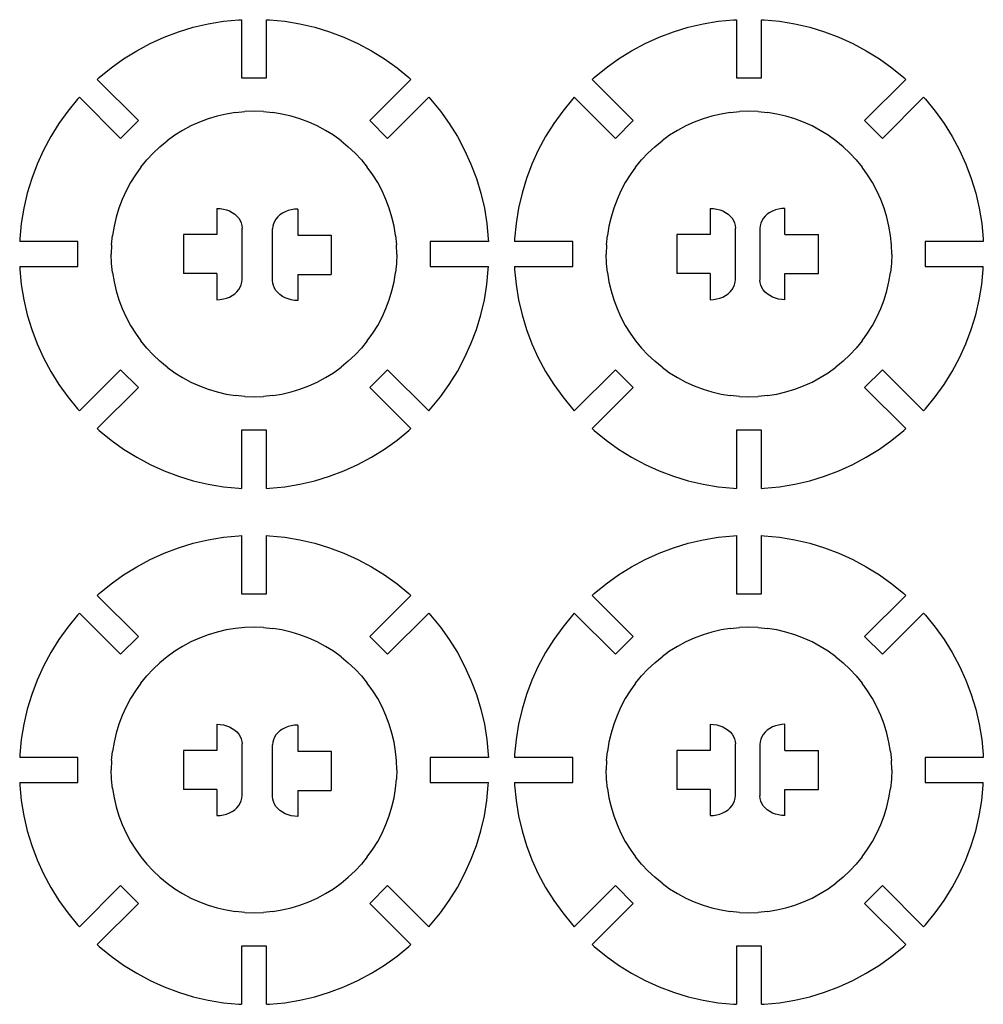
# Model space of a CAD drawing. Extents: x -264 to 264, y -276 to 276.
# Tile 13 of 19: x -119 to 29, y 126 to 276. Entities that reach past the tile are written whole.
import ezdxf

# ---------------------------------------------------------------- set-up
doc = ezdxf.new("R2010")
doc.units = 0
doc.header["$MEASUREMENT"] = 0
doc.layers.get('0').update_dxf_attribs({"linetype": 'CONTINUOUS'})

msp = doc.modelspace()

# ---------------------------------------------------------------- linework, layer by layer
for p, q in [((-90.22, 275.83), (-87.89, 276.21)), ((-87.89, 276.21), (-85.55, 276.44)), ((-85.55, 276.44), (-85.12, 276.46)), ((-85.12, 276.46), (-85.12, 267.54)), ((-81.28, 276.46), (-80.85, 276.44)), ((-81.28, 267.54), (-81.28, 276.46)), ((-80.85, 276.44), (-78.5, 276.21)), ((-78.5, 276.21), (-76.18, 275.83)), ((-14.4, 275.83), (-12.08, 276.21)), ((-12.08, 276.21), (-9.74, 276.44)), ((-9.74, 276.44), (-9.31, 276.46)), ((-9.31, 276.46), (-9.31, 267.54)), ((-5.46, 276.46), (-5.03, 276.44)), ((-5.46, 267.54), (-5.46, 276.46)), ((-5.03, 276.44), (-2.69, 276.21)), ((-2.69, 276.21), (-0.37, 275.83)), ((-96.96, 273.78), (-94.76, 274.61)), ((-94.76, 274.61), (-92.51, 275.3)), ((-92.51, 275.3), (-90.22, 275.83)), ((-76.18, 275.83), (-73.89, 275.3)), ((-73.89, 275.3), (-71.64, 274.61)), ((-71.64, 274.61), (-69.43, 273.78)), ((-21.15, 273.78), (-18.95, 274.61)), ((-18.95, 274.61), (-16.7, 275.3)), ((-16.7, 275.3), (-14.4, 275.83)), ((-0.37, 275.83), (1.92, 275.3)), ((1.92, 275.3), (4.18, 274.61)), ((4.18, 274.61), (6.38, 273.78)), ((-99.11, 272.81), (-96.96, 273.78)), ((-69.43, 273.78), (-67.29, 272.81)), ((-23.3, 272.81), (-21.15, 273.78)), ((6.38, 273.78), (8.52, 272.81)), ((-103.18, 270.46), (-101.18, 271.7)), ((-101.18, 271.7), (-99.11, 272.81)), ((-67.29, 272.81), (-65.21, 271.7)), ((-65.21, 271.7), (-63.21, 270.46)), ((-27.37, 270.46), (-25.37, 271.7)), ((-25.37, 271.7), (-23.3, 272.81)), ((8.52, 272.81), (10.6, 271.7)), ((10.6, 271.7), (12.6, 270.46)), ((-105.1, 269.09), (-103.18, 270.46)), ((-63.21, 270.46), (-61.3, 269.09)), ((-29.28, 269.09), (-27.37, 270.46)), ((12.6, 270.46), (14.51, 269.09)), ((-106.92, 267.6), (-105.1, 269.09)), ((-61.3, 269.09), (-59.48, 267.6)), ((-31.1, 267.6), (-29.28, 269.09)), ((14.51, 269.09), (16.33, 267.6)), ((-107.23, 267.3), (-106.92, 267.6)), ((-100.92, 260.99), (-107.23, 267.3)), ((-85.12, 267.54), (-81.28, 267.54)), ((-59.17, 267.3), (-65.48, 260.99)), ((-59.48, 267.6), (-59.17, 267.3)), ((-31.42, 267.3), (-31.1, 267.6)), ((-25.11, 260.99), (-31.42, 267.3)), ((-9.31, 267.54), (-5.46, 267.54)), ((16.64, 267.3), (10.34, 260.99)), ((16.33, 267.6), (16.64, 267.3)), ((-110.24, 264.27), (-111.74, 262.45)), ((-109.95, 264.58), (-110.24, 264.27)), ((-109.95, 264.58), (-103.64, 258.27)), ((-62.76, 258.27), (-56.45, 264.58)), ((-56.45, 264.58), (-56.15, 264.27)), ((-56.15, 264.27), (-54.66, 262.45)), ((-34.43, 264.27), (-35.92, 262.45)), ((-34.14, 264.58), (-34.43, 264.27)), ((-34.14, 264.58), (-27.83, 258.27)), ((13.06, 258.27), (19.36, 264.58)), ((19.36, 264.58), (19.66, 264.27)), ((19.66, 264.27), (21.15, 262.45)), ((-111.74, 262.45), (-113.11, 260.54)), ((-90.23, 261.26), (-91.57, 260.76)), ((-88.86, 261.68), (-90.23, 261.26)), ((-87.47, 262), (-88.86, 261.68)), ((-86.05, 262.24), (-87.47, 262)), ((-86.05, 262.24), (-84.63, 262.38)), ((-83.2, 262.42), (-84.63, 262.38)), ((-81.77, 262.38), (-83.2, 262.42)), ((-81.77, 262.38), (-80.34, 262.24)), ((-78.93, 262), (-80.34, 262.24)), ((-77.54, 261.68), (-78.93, 262)), ((-76.17, 261.26), (-77.54, 261.68)), ((-74.83, 260.76), (-76.17, 261.26)), ((-54.66, 262.45), (-53.29, 260.54)), ((-35.92, 262.45), (-37.29, 260.54)), ((-14.42, 261.26), (-15.76, 260.76)), ((-13.05, 261.68), (-14.42, 261.26)), ((-11.65, 262), (-13.05, 261.68)), ((-10.24, 262.24), (-11.65, 262)), ((-10.24, 262.24), (-8.82, 262.38)), ((-7.39, 262.42), (-8.82, 262.38)), ((-5.96, 262.38), (-7.39, 262.42)), ((-5.96, 262.38), (-4.53, 262.24)), ((-3.12, 262), (-4.53, 262.24)), ((-1.73, 261.68), (-3.12, 262)), ((-0.36, 261.26), (-1.73, 261.68)), ((0.98, 260.76), (-0.36, 261.26)), ((21.15, 262.45), (22.52, 260.54)), ((-113.11, 260.54), (-114.35, 258.54)), ((-103.64, 258.27), (-100.92, 260.99)), ((-92.87, 260.17), (-94.14, 259.49)), ((-91.57, 260.76), (-92.87, 260.17)), ((-73.52, 260.17), (-74.83, 260.76)), ((-72.26, 259.49), (-73.52, 260.17)), ((-65.48, 260.99), (-62.76, 258.27)), ((-53.29, 260.54), (-52.05, 258.54)), ((-37.29, 260.54), (-38.54, 258.54)), ((-27.83, 258.27), (-25.11, 260.99)), ((-17.06, 260.17), (-18.32, 259.49)), ((-15.76, 260.76), (-17.06, 260.17)), ((2.29, 260.17), (0.98, 260.76)), ((3.55, 259.49), (2.29, 260.17)), ((10.34, 260.99), (13.06, 258.27)), ((22.52, 260.54), (23.77, 258.54)), ((-114.35, 258.54), (-115.46, 256.46)), ((-95.35, 258.74), (-96.51, 257.9)), ((-94.14, 259.49), (-95.35, 258.74)), ((-71.05, 258.74), (-72.26, 259.49)), ((-69.88, 257.9), (-71.05, 258.74)), ((-52.05, 258.54), (-50.94, 256.46)), ((-38.54, 258.54), (-39.65, 256.46)), ((-19.54, 258.74), (-20.7, 257.9)), ((-18.32, 259.49), (-19.54, 258.74)), ((4.77, 258.74), (3.55, 259.49)), ((5.93, 257.9), (4.77, 258.74)), ((23.77, 258.54), (24.87, 256.46)), ((-97.62, 257), (-98.67, 256.02)), ((-97.62, 257), (-96.51, 257.9)), ((-69.88, 257.9), (-68.78, 257)), ((-67.73, 256.02), (-68.78, 257)), ((-21.81, 257), (-22.85, 256.02)), ((-21.81, 257), (-20.7, 257.9)), ((7.04, 257), (5.93, 257.9)), ((8.08, 256.02), (7.04, 257)), ((-115.46, 256.46), (-116.43, 254.32)), ((-99.64, 254.97), (-98.67, 256.02)), ((-66.75, 254.97), (-67.73, 256.02)), ((-50.94, 256.46), (-49.97, 254.32)), ((-39.65, 256.46), (-40.62, 254.32)), ((-23.83, 254.97), (-22.85, 256.02)), ((9.06, 254.97), (8.08, 256.02)), ((24.87, 256.46), (25.85, 254.32)), ((-116.43, 254.32), (-117.26, 252.11)), ((-100.55, 253.87), (-101.39, 252.7)), ((-100.55, 253.87), (-99.64, 254.97)), ((-66.75, 254.97), (-65.85, 253.87)), ((-65.01, 252.7), (-65.85, 253.87)), ((-49.97, 254.32), (-49.14, 252.11)), ((-40.62, 254.32), (-41.45, 252.11)), ((-24.74, 253.87), (-25.57, 252.7)), ((-24.74, 253.87), (-23.83, 254.97)), ((9.06, 254.97), (9.97, 253.87)), ((10.8, 252.7), (9.97, 253.87)), ((25.85, 254.32), (26.68, 252.11)), ((-117.26, 252.11), (-117.94, 249.86)), ((-101.39, 252.7), (-102.14, 251.49)), ((-64.26, 251.49), (-65.01, 252.7)), ((-49.14, 252.11), (-48.45, 249.86)), ((-41.45, 252.11), (-42.13, 249.86)), ((-25.57, 252.7), (-26.33, 251.49)), ((11.56, 251.49), (10.8, 252.7)), ((26.68, 252.11), (27.36, 249.86)), ((-102.14, 251.49), (-102.82, 250.23)), ((-63.58, 250.23), (-64.26, 251.49)), ((-26.33, 251.49), (-27, 250.23)), ((12.23, 250.23), (11.56, 251.49)), ((-117.94, 249.86), (-118.48, 247.57)), ((-102.82, 250.23), (-103.41, 248.92)), ((-62.99, 248.92), (-63.58, 250.23)), ((-48.45, 249.86), (-47.92, 247.57)), ((-42.13, 249.86), (-42.67, 247.57)), ((-27, 250.23), (-27.59, 248.92)), ((12.82, 248.92), (12.23, 250.23)), ((27.36, 249.86), (27.89, 247.57)), ((-118.48, 247.57), (-118.86, 245.25)), ((-103.91, 247.58), (-104.33, 246.21)), ((-103.41, 248.92), (-103.91, 247.58)), ((-88.88, 247.55), (-88.38, 247.53)), ((-88.88, 247.55), (-88.88, 243.55)), ((-88.38, 247.53), (-87.89, 247.45)), ((-87.89, 247.45), (-87.41, 247.32)), ((-62.49, 247.58), (-62.99, 248.92)), ((-62.07, 246.21), (-62.49, 247.58)), ((-47.92, 247.57), (-47.54, 245.25)), ((-42.67, 247.57), (-43.05, 245.25)), ((-28.1, 247.58), (-28.51, 246.21)), ((-27.59, 248.92), (-28.1, 247.58)), ((-13.3, 247.55), (-12.8, 247.53)), ((-13.3, 247.55), (-13.3, 243.55)), ((-12.8, 247.53), (-12.3, 247.45)), ((-12.3, 247.45), (-11.83, 247.32)), ((-2.86, 247.45), (-3.33, 247.32)), ((-2.36, 247.52), (-2.86, 247.45)), ((-1.86, 247.55), (-2.36, 247.52)), ((-1.86, 243.55), (-1.86, 247.55)), ((13.33, 247.58), (12.82, 248.92)), ((13.74, 246.21), (13.33, 247.58)), ((27.89, 247.57), (28.28, 245.25)), ((-104.33, 246.21), (-104.65, 244.82)), ((-87.41, 247.32), (-86.96, 247.15)), ((-86.96, 247.15), (-86.54, 246.93)), ((-86.54, 246.93), (-86.16, 246.67)), ((-86.16, 246.67), (-85.83, 246.37)), ((-85.83, 246.37), (-85.55, 246.04)), ((-85.55, 246.04), (-85.33, 245.69)), ((-79.57, 246.24), (-79.85, 245.91)), ((-79.23, 246.54), (-79.57, 246.24)), ((-78.86, 246.8), (-79.23, 246.54)), ((-78.44, 247.02), (-78.86, 246.8)), ((-77.99, 247.2), (-78.44, 247.02)), ((-77.51, 247.32), (-77.99, 247.2)), ((-77.02, 247.4), (-77.51, 247.32)), ((-76.51, 247.43), (-77.02, 247.4)), ((-76.51, 247.43), (-76.51, 243.43)), ((-61.75, 244.82), (-62.07, 246.21)), ((-28.51, 246.21), (-28.84, 244.82)), ((-11.83, 247.32), (-11.38, 247.15)), ((-11.38, 247.15), (-10.96, 246.93)), ((-10.96, 246.93), (-10.58, 246.67)), ((-10.58, 246.67), (-10.25, 246.37)), ((-10.25, 246.37), (-9.97, 246.04)), ((-9.97, 246.04), (-9.74, 245.69)), ((-5.19, 246.01), (-5.42, 245.65)), ((-4.91, 246.35), (-5.19, 246.01)), ((-4.58, 246.65), (-4.91, 246.35)), ((-4.2, 246.91), (-4.58, 246.65)), ((-3.79, 247.14), (-4.2, 246.91)), ((-3.33, 247.32), (-3.79, 247.14)), ((14.07, 244.82), (13.74, 246.21)), ((-118.86, 245.25), (-119.09, 242.9)), ((-104.65, 244.82), (-104.88, 243.41)), ((-85.33, 245.69), (-85.17, 245.31)), ((-85.17, 245.31), (-85.07, 244.92)), ((-85.07, 244.92), (-85.04, 244.53)), ((-85.04, 236.63), (-85.04, 244.53)), ((-80.33, 244.8), (-80.36, 244.4)), ((-80.23, 245.19), (-80.33, 244.8)), ((-80.07, 245.56), (-80.23, 245.19)), ((-79.85, 245.91), (-80.07, 245.56)), ((-61.51, 243.41), (-61.75, 244.82)), ((-47.54, 245.25), (-47.31, 242.9)), ((-43.05, 245.25), (-43.28, 242.9)), ((-28.84, 244.82), (-29.07, 243.41)), ((-9.74, 245.69), (-9.58, 245.31)), ((-9.58, 245.31), (-9.48, 244.92)), ((-9.48, 244.92), (-9.45, 244.53)), ((-9.45, 236.63), (-9.45, 244.53)), ((-5.68, 244.87), (-5.71, 244.47)), ((-5.71, 244.47), (-5.71, 236.57)), ((-5.58, 245.27), (-5.68, 244.87)), ((-5.42, 245.65), (-5.58, 245.27)), ((14.3, 243.41), (14.07, 244.82)), ((28.28, 245.25), (28.51, 242.9)), ((-105.03, 241.98), (-104.88, 243.41)), ((-94.01, 243.55), (-94.01, 237.55)), ((-88.88, 243.55), (-94.01, 243.55)), ((-80.36, 236.5), (-80.36, 244.4)), ((-76.51, 243.43), (-71.38, 243.43)), ((-71.38, 243.43), (-71.38, 237.43)), ((-61.51, 243.41), (-61.37, 241.98)), ((-29.21, 241.98), (-29.07, 243.41)), ((-13.3, 243.55), (-18.43, 243.55)), ((-18.43, 243.55), (-18.43, 237.55)), ((-1.86, 243.55), (3.27, 243.55)), ((3.27, 237.55), (3.27, 243.55)), ((14.44, 241.98), (14.3, 243.41)), ((-119.09, 242.9), (-119.11, 242.47)), ((-110.19, 242.47), (-119.11, 242.47)), ((-110.19, 238.63), (-110.19, 242.47)), ((-105.03, 241.98), (-105.07, 240.55)), ((-61.33, 240.55), (-61.37, 241.98)), ((-56.21, 242.47), (-56.21, 238.63)), ((-47.29, 242.47), (-56.21, 242.47)), ((-47.31, 242.9), (-47.29, 242.47)), ((-43.28, 242.9), (-43.29, 242.47)), ((-34.37, 242.47), (-43.29, 242.47)), ((-34.37, 238.63), (-34.37, 242.47)), ((-29.21, 241.98), (-29.26, 240.55)), ((14.49, 240.55), (14.44, 241.98)), ((28.52, 242.47), (19.6, 242.47)), ((19.6, 242.47), (19.6, 238.63)), ((28.51, 242.9), (28.52, 242.47)), ((-105.03, 239.12), (-105.07, 240.55)), ((-61.33, 240.55), (-61.37, 239.12)), ((-29.21, 239.12), (-29.26, 240.55)), ((14.49, 240.55), (14.44, 239.12)), ((-119.11, 238.63), (-110.19, 238.63)), ((-119.11, 238.63), (-119.09, 238.2)), ((-104.88, 237.7), (-105.03, 239.12)), ((-61.37, 239.12), (-61.51, 237.7)), ((-56.21, 238.63), (-47.29, 238.63)), ((-47.31, 238.2), (-47.29, 238.63)), ((-43.29, 238.63), (-34.37, 238.63)), ((-43.29, 238.63), (-43.28, 238.2)), ((-29.07, 237.7), (-29.21, 239.12)), ((14.44, 239.12), (14.3, 237.7)), ((19.6, 238.63), (28.52, 238.63)), ((28.51, 238.2), (28.52, 238.63)), ((-119.09, 238.2), (-118.86, 235.86)), ((-104.88, 237.7), (-104.65, 236.28)), ((-88.88, 237.55), (-94.01, 237.55)), ((-88.88, 237.55), (-88.88, 233.55)), ((-76.51, 237.43), (-76.51, 233.43)), ((-76.51, 237.43), (-71.38, 237.43)), ((-61.75, 236.28), (-61.51, 237.7)), ((-47.54, 235.86), (-47.31, 238.2)), ((-43.28, 238.2), (-43.05, 235.86)), ((-29.07, 237.7), (-28.84, 236.28)), ((-13.3, 237.55), (-18.43, 237.55)), ((-13.3, 237.55), (-13.3, 233.55)), ((-1.86, 237.55), (3.27, 237.55)), ((-1.86, 233.55), (-1.86, 237.55)), ((14.07, 236.28), (14.3, 237.7)), ((28.28, 235.86), (28.51, 238.2)), ((-118.86, 235.86), (-118.48, 233.53)), ((-104.65, 236.28), (-104.33, 234.89)), ((-85.55, 235.09), (-85.33, 235.45)), ((-85.33, 235.45), (-85.17, 235.83)), ((-85.17, 235.83), (-85.07, 236.23)), ((-85.07, 236.23), (-85.04, 236.63)), ((-80.33, 236.1), (-80.36, 236.5)), ((-80.23, 235.71), (-80.33, 236.1)), ((-80.07, 235.33), (-80.23, 235.71)), ((-62.07, 234.89), (-61.75, 236.28)), ((-47.92, 233.53), (-47.54, 235.86)), ((-43.05, 235.86), (-42.67, 233.53)), ((-28.84, 236.28), (-28.51, 234.89)), ((-9.97, 235.09), (-9.74, 235.45)), ((-9.74, 235.45), (-9.58, 235.83)), ((-9.58, 235.83), (-9.48, 236.23)), ((-9.48, 236.23), (-9.45, 236.63)), ((-5.68, 236.18), (-5.71, 236.57)), ((-5.58, 235.79), (-5.68, 236.18)), ((-5.42, 235.42), (-5.58, 235.79)), ((-5.19, 235.06), (-5.42, 235.42)), ((13.74, 234.89), (14.07, 236.28)), ((27.89, 233.53), (28.28, 235.86)), ((-104.33, 234.89), (-103.91, 233.52)), ((-87.41, 233.79), (-86.96, 233.96)), ((-86.96, 233.96), (-86.54, 234.19)), ((-86.54, 234.19), (-86.16, 234.45)), ((-86.16, 234.45), (-85.83, 234.76)), ((-85.83, 234.76), (-85.55, 235.09)), ((-79.85, 234.96), (-80.07, 235.33)), ((-79.57, 234.63), (-79.85, 234.96)), ((-79.23, 234.33), (-79.57, 234.63)), ((-78.86, 234.06), (-79.23, 234.33)), ((-78.44, 233.84), (-78.86, 234.06)), ((-62.49, 233.52), (-62.07, 234.89)), ((-28.51, 234.89), (-28.1, 233.52)), ((-11.83, 233.79), (-11.38, 233.96)), ((-11.38, 233.96), (-10.96, 234.19)), ((-10.96, 234.19), (-10.58, 234.45)), ((-10.58, 234.45), (-10.25, 234.76)), ((-10.25, 234.76), (-9.97, 235.09)), ((-4.91, 234.73), (-5.19, 235.06)), ((-4.58, 234.44), (-4.91, 234.73)), ((-4.2, 234.18), (-4.58, 234.44)), ((-3.79, 233.96), (-4.2, 234.18)), ((-3.33, 233.78), (-3.79, 233.96)), ((13.33, 233.52), (13.74, 234.89)), ((-118.48, 233.53), (-117.94, 231.24)), ((-103.91, 233.52), (-103.41, 232.18)), ((-88.88, 233.55), (-88.38, 233.58)), ((-88.38, 233.58), (-87.89, 233.66)), ((-87.89, 233.66), (-87.41, 233.79)), ((-77.99, 233.66), (-78.44, 233.84)), ((-77.51, 233.53), (-77.99, 233.66)), ((-77.02, 233.45), (-77.51, 233.53)), ((-76.51, 233.43), (-77.02, 233.45)), ((-62.99, 232.18), (-62.49, 233.52)), ((-48.45, 231.24), (-47.92, 233.53)), ((-42.67, 233.53), (-42.13, 231.24)), ((-28.1, 233.52), (-27.59, 232.18)), ((-13.3, 233.55), (-12.8, 233.58)), ((-12.8, 233.58), (-12.3, 233.66)), ((-12.3, 233.66), (-11.83, 233.79)), ((-2.86, 233.65), (-3.33, 233.78)), ((-2.36, 233.58), (-2.86, 233.65)), ((-1.86, 233.55), (-2.36, 233.58)), ((12.82, 232.18), (13.33, 233.52)), ((27.36, 231.24), (27.89, 233.53)), ((-117.94, 231.24), (-117.26, 228.99)), ((-103.41, 232.18), (-102.82, 230.88)), ((-102.82, 230.88), (-102.14, 229.61)), ((-64.26, 229.61), (-63.58, 230.88)), ((-63.58, 230.88), (-62.99, 232.18)), ((-49.14, 228.99), (-48.45, 231.24)), ((-42.13, 231.24), (-41.45, 228.99)), ((-27.59, 232.18), (-27, 230.88)), ((-27, 230.88), (-26.33, 229.61)), ((11.56, 229.61), (12.23, 230.88)), ((12.23, 230.88), (12.82, 232.18)), ((26.68, 228.99), (27.36, 231.24)), ((-102.14, 229.61), (-101.39, 228.4)), ((-65.01, 228.4), (-64.26, 229.61)), ((-26.33, 229.61), (-25.57, 228.4)), ((10.8, 228.4), (11.56, 229.61)), ((-117.26, 228.99), (-116.43, 226.79)), ((-101.39, 228.4), (-100.55, 227.24)), ((-65.85, 227.24), (-65.01, 228.4)), ((-49.97, 226.79), (-49.14, 228.99)), ((-41.45, 228.99), (-40.62, 226.79)), ((-25.57, 228.4), (-24.74, 227.24)), ((9.97, 227.24), (10.8, 228.4)), ((25.85, 226.79), (26.68, 228.99)), ((-116.43, 226.79), (-115.46, 224.64)), ((-99.64, 226.13), (-100.55, 227.24)), ((-65.85, 227.24), (-66.75, 226.13)), ((-50.94, 224.64), (-49.97, 226.79)), ((-40.62, 226.79), (-39.65, 224.64)), ((-24.74, 227.24), (-23.83, 226.13)), ((9.97, 227.24), (9.06, 226.13)), ((24.87, 224.64), (25.85, 226.79)), ((-99.64, 226.13), (-98.67, 225.08)), ((-97.62, 224.11), (-98.67, 225.08)), ((-67.73, 225.08), (-68.78, 224.11)), ((-66.75, 226.13), (-67.73, 225.08)), ((-23.83, 226.13), (-22.85, 225.08)), ((-21.81, 224.11), (-22.85, 225.08)), ((8.08, 225.08), (7.04, 224.11)), ((9.06, 226.13), (8.08, 225.08)), ((-115.46, 224.64), (-114.35, 222.57)), ((-96.51, 223.2), (-97.62, 224.11)), ((-68.78, 224.11), (-69.88, 223.2)), ((-52.05, 222.57), (-50.94, 224.64)), ((-39.65, 224.64), (-38.54, 222.57)), ((-20.7, 223.2), (-21.81, 224.11)), ((7.04, 224.11), (5.93, 223.2)), ((23.77, 222.57), (24.87, 224.64)), ((-114.35, 222.57), (-113.11, 220.57)), ((-103.64, 222.83), (-109.95, 216.52)), ((-100.92, 220.11), (-103.64, 222.83)), ((-96.51, 223.2), (-95.35, 222.36)), ((-95.35, 222.36), (-94.14, 221.61)), ((-72.26, 221.61), (-71.05, 222.36)), ((-71.05, 222.36), (-69.88, 223.2)), ((-62.76, 222.83), (-65.48, 220.11)), ((-56.45, 216.52), (-62.76, 222.83)), ((-53.29, 220.57), (-52.05, 222.57)), ((-38.54, 222.57), (-37.29, 220.57)), ((-27.83, 222.83), (-34.14, 216.52)), ((-25.11, 220.11), (-27.83, 222.83)), ((-20.7, 223.2), (-19.54, 222.36)), ((-19.54, 222.36), (-18.32, 221.61)), ((3.55, 221.61), (4.77, 222.36)), ((4.77, 222.36), (5.93, 223.2)), ((13.06, 222.83), (10.34, 220.11)), ((19.36, 216.52), (13.06, 222.83)), ((22.52, 220.57), (23.77, 222.57)), ((-113.11, 220.57), (-111.74, 218.65)), ((-94.14, 221.61), (-92.87, 220.93)), ((-92.87, 220.93), (-91.57, 220.34)), ((-91.57, 220.34), (-90.23, 219.84)), ((-76.17, 219.84), (-74.83, 220.34)), ((-74.83, 220.34), (-73.52, 220.93)), ((-73.52, 220.93), (-72.26, 221.61)), ((-54.66, 218.65), (-53.29, 220.57)), ((-37.29, 220.57), (-35.92, 218.65)), ((-18.32, 221.61), (-17.06, 220.93)), ((-17.06, 220.93), (-15.76, 220.34)), ((-15.76, 220.34), (-14.42, 219.84)), ((-0.36, 219.84), (0.98, 220.34)), ((0.98, 220.34), (2.29, 220.93)), ((2.29, 220.93), (3.55, 221.61)), ((21.15, 218.65), (22.52, 220.57)), ((-107.23, 213.8), (-100.92, 220.11)), ((-90.23, 219.84), (-88.86, 219.42)), ((-88.86, 219.42), (-87.47, 219.1)), ((-87.47, 219.1), (-86.05, 218.87)), ((-84.63, 218.72), (-86.05, 218.87)), ((-80.34, 218.87), (-81.77, 218.72)), ((-80.34, 218.87), (-78.93, 219.1)), ((-78.93, 219.1), (-77.54, 219.42)), ((-77.54, 219.42), (-76.17, 219.84)), ((-65.48, 220.11), (-59.17, 213.8)), ((-31.42, 213.8), (-25.11, 220.11)), ((-14.42, 219.84), (-13.05, 219.42)), ((-13.05, 219.42), (-11.65, 219.1)), ((-11.65, 219.1), (-10.24, 218.87)), ((-8.82, 218.72), (-10.24, 218.87)), ((-4.53, 218.87), (-5.96, 218.72)), ((-4.53, 218.87), (-3.12, 219.1)), ((-3.12, 219.1), (-1.73, 219.42)), ((-1.73, 219.42), (-0.36, 219.84)), ((10.34, 220.11), (16.64, 213.8)), ((-111.74, 218.65), (-110.24, 216.83)), ((-84.63, 218.72), (-83.2, 218.68)), ((-83.2, 218.68), (-81.77, 218.72)), ((-56.15, 216.83), (-54.66, 218.65)), ((-35.92, 218.65), (-34.43, 216.83)), ((-8.82, 218.72), (-7.39, 218.68)), ((-7.39, 218.68), (-5.96, 218.72)), ((19.66, 216.83), (21.15, 218.65)), ((-110.24, 216.83), (-109.95, 216.52)), ((-56.45, 216.52), (-56.15, 216.83)), ((-34.43, 216.83), (-34.14, 216.52)), ((19.36, 216.52), (19.66, 216.83)), ((-107.23, 213.8), (-106.92, 213.51)), ((-106.92, 213.51), (-105.1, 212.01)), ((-85.12, 213.56), (-85.12, 204.64)), ((-81.28, 213.56), (-85.12, 213.56)), ((-81.28, 204.64), (-81.28, 213.56)), ((-61.3, 212.01), (-59.48, 213.51)), ((-59.48, 213.51), (-59.17, 213.8)), ((-31.42, 213.8), (-31.1, 213.51)), ((-31.1, 213.51), (-29.28, 212.01)), ((-5.46, 213.56), (-9.31, 213.56)), ((-9.31, 213.56), (-9.31, 204.64)), ((-5.46, 204.64), (-5.46, 213.56)), ((14.51, 212.01), (16.33, 213.51)), ((16.33, 213.51), (16.64, 213.8)), ((-105.1, 212.01), (-103.18, 210.64)), ((-63.21, 210.64), (-61.3, 212.01)), ((-29.28, 212.01), (-27.37, 210.64)), ((12.6, 210.64), (14.51, 212.01)), ((-103.18, 210.64), (-101.18, 209.4)), ((-65.21, 209.4), (-63.21, 210.64)), ((-27.37, 210.64), (-25.37, 209.4)), ((10.6, 209.4), (12.6, 210.64)), ((-101.18, 209.4), (-99.11, 208.29)), ((-99.11, 208.29), (-96.96, 207.32)), ((-69.43, 207.32), (-67.29, 208.29)), ((-67.29, 208.29), (-65.21, 209.4)), ((-25.37, 209.4), (-23.3, 208.29)), ((-23.3, 208.29), (-21.15, 207.32)), ((6.38, 207.32), (8.52, 208.29)), ((8.52, 208.29), (10.6, 209.4)), ((-96.96, 207.32), (-94.76, 206.49)), ((-71.64, 206.49), (-69.43, 207.32)), ((-21.15, 207.32), (-18.95, 206.49)), ((4.18, 206.49), (6.38, 207.32)), ((-94.76, 206.49), (-92.51, 205.81)), ((-92.51, 205.81), (-90.22, 205.27)), ((-90.22, 205.27), (-87.89, 204.89)), ((-78.5, 204.89), (-76.18, 205.27)), ((-76.18, 205.27), (-73.89, 205.81)), ((-73.89, 205.81), (-71.64, 206.49)), ((-18.95, 206.49), (-16.7, 205.81)), ((-16.7, 205.81), (-14.4, 205.27)), ((-14.4, 205.27), (-12.08, 204.89)), ((-2.69, 204.89), (-0.37, 205.27)), ((-0.37, 205.27), (1.92, 205.81)), ((1.92, 205.81), (4.18, 206.49)), ((-87.89, 204.89), (-85.55, 204.66)), ((-85.55, 204.66), (-85.12, 204.64)), ((-81.28, 204.64), (-80.85, 204.66)), ((-80.85, 204.66), (-78.5, 204.89)), ((-12.08, 204.89), (-9.74, 204.66)), ((-9.74, 204.66), (-9.31, 204.64)), ((-5.46, 204.64), (-5.03, 204.66)), ((-5.03, 204.66), (-2.69, 204.89)), ((-94.76, 195.55), (-92.51, 196.23)), ((-92.51, 196.23), (-90.22, 196.77)), ((-90.22, 196.77), (-87.89, 197.15)), ((-87.89, 197.15), (-85.55, 197.38)), ((-85.55, 197.38), (-85.12, 197.4)), ((-85.12, 197.4), (-85.12, 188.48)), ((-81.28, 197.4), (-80.85, 197.38)), ((-81.28, 188.48), (-81.28, 197.4)), ((-80.85, 197.38), (-78.5, 197.15)), ((-78.5, 197.15), (-76.18, 196.77)), ((-76.18, 196.77), (-73.89, 196.23)), ((-73.89, 196.23), (-71.64, 195.55)), ((-18.95, 195.55), (-16.7, 196.23)), ((-16.7, 196.23), (-14.4, 196.77)), ((-14.4, 196.77), (-12.08, 197.15)), ((-12.08, 197.15), (-9.74, 197.38)), ((-9.74, 197.38), (-9.31, 197.4)), ((-9.31, 197.4), (-9.31, 188.48)), ((-5.46, 197.4), (-5.03, 197.38)), ((-5.46, 188.48), (-5.46, 197.4)), ((-5.03, 197.38), (-2.69, 197.15)), ((-2.69, 197.15), (-0.37, 196.77)), ((-0.37, 196.77), (1.92, 196.23)), ((1.92, 196.23), (4.18, 195.55)), ((-99.11, 193.75), (-96.96, 194.72)), ((-96.96, 194.72), (-94.76, 195.55)), ((-71.64, 195.55), (-69.43, 194.72)), ((-69.43, 194.72), (-67.29, 193.75)), ((-23.3, 193.75), (-21.15, 194.72)), ((-21.15, 194.72), (-18.95, 195.55)), ((4.18, 195.55), (6.38, 194.72)), ((6.38, 194.72), (8.52, 193.75)), ((-101.18, 192.64), (-99.11, 193.75)), ((-67.29, 193.75), (-65.21, 192.64)), ((-25.37, 192.64), (-23.3, 193.75)), ((8.52, 193.75), (10.6, 192.64)), ((-103.18, 191.4), (-101.18, 192.64)), ((-65.21, 192.64), (-63.21, 191.4)), ((-27.37, 191.4), (-25.37, 192.64)), ((10.6, 192.64), (12.6, 191.4)), ((-105.1, 190.03), (-103.18, 191.4)), ((-63.21, 191.4), (-61.3, 190.03)), ((-29.28, 190.03), (-27.37, 191.4)), ((12.6, 191.4), (14.51, 190.03)), ((-106.92, 188.53), (-105.1, 190.03)), ((-61.3, 190.03), (-59.48, 188.53)), ((-31.1, 188.53), (-29.28, 190.03)), ((14.51, 190.03), (16.33, 188.53)), ((-107.23, 188.24), (-106.92, 188.53)), ((-100.92, 181.93), (-107.23, 188.24)), ((-85.12, 188.48), (-81.28, 188.48)), ((-59.17, 188.24), (-65.48, 181.93)), ((-59.48, 188.53), (-59.17, 188.24)), ((-31.42, 188.24), (-31.1, 188.53)), ((-25.11, 181.93), (-31.42, 188.24)), ((-9.31, 188.48), (-5.46, 188.48)), ((16.64, 188.24), (10.34, 181.93)), ((16.33, 188.53), (16.64, 188.24)), ((-110.24, 185.21), (-111.74, 183.39)), ((-109.95, 185.52), (-110.24, 185.21)), ((-109.95, 185.52), (-103.64, 179.21)), ((-62.76, 179.21), (-56.45, 185.52)), ((-56.45, 185.52), (-56.15, 185.21)), ((-56.15, 185.21), (-54.66, 183.39)), ((-34.43, 185.21), (-35.92, 183.39)), ((-34.14, 185.52), (-34.43, 185.21)), ((-34.14, 185.52), (-27.83, 179.21)), ((13.06, 179.21), (19.36, 185.52)), ((19.36, 185.52), (19.66, 185.21)), ((19.66, 185.21), (21.15, 183.39)), ((-111.74, 183.39), (-113.11, 181.47)), ((-88.86, 182.62), (-90.23, 182.2)), ((-87.47, 182.94), (-88.86, 182.62)), ((-86.05, 183.17), (-87.47, 182.94)), ((-84.63, 183.31), (-86.05, 183.17)), ((-83.2, 183.36), (-84.63, 183.31)), ((-81.77, 183.31), (-83.2, 183.36)), ((-81.77, 183.31), (-80.34, 183.17)), ((-78.93, 182.94), (-80.34, 183.17)), ((-77.54, 182.62), (-78.93, 182.94)), ((-76.17, 182.2), (-77.54, 182.62)), ((-54.66, 183.39), (-53.29, 181.47)), ((-35.92, 183.39), (-37.29, 181.47)), ((-13.05, 182.62), (-14.42, 182.2)), ((-11.65, 182.94), (-13.05, 182.62)), ((-10.24, 183.17), (-11.65, 182.94)), ((-10.24, 183.17), (-8.82, 183.31)), ((-7.39, 183.36), (-8.82, 183.31)), ((-5.96, 183.31), (-7.39, 183.36)), ((-5.96, 183.31), (-4.53, 183.17)), ((-3.12, 182.94), (-4.53, 183.17)), ((-1.73, 182.62), (-3.12, 182.94)), ((-0.36, 182.2), (-1.73, 182.62)), ((21.15, 183.39), (22.52, 181.47)), ((-113.11, 181.47), (-114.35, 179.47)), ((-103.64, 179.21), (-100.92, 181.93)), ((-92.87, 181.11), (-94.14, 180.43)), ((-91.57, 181.7), (-92.87, 181.11)), ((-90.23, 182.2), (-91.57, 181.7)), ((-74.83, 181.7), (-76.17, 182.2)), ((-73.52, 181.11), (-74.83, 181.7)), ((-72.26, 180.43), (-73.52, 181.11)), ((-65.48, 181.93), (-62.76, 179.21)), ((-53.29, 181.47), (-52.05, 179.47)), ((-37.29, 181.47), (-38.54, 179.47)), ((-27.83, 179.21), (-25.11, 181.93)), ((-17.06, 181.11), (-18.32, 180.43)), ((-15.76, 181.7), (-17.06, 181.11)), ((-14.42, 182.2), (-15.76, 181.7)), ((0.98, 181.7), (-0.36, 182.2)), ((2.29, 181.11), (0.98, 181.7)), ((3.55, 180.43), (2.29, 181.11)), ((10.34, 181.93), (13.06, 179.21)), ((22.52, 181.47), (23.77, 179.47)), ((-95.35, 179.68), (-96.51, 178.84)), ((-94.14, 180.43), (-95.35, 179.68)), ((-71.05, 179.68), (-72.26, 180.43)), ((-69.88, 178.84), (-71.05, 179.68)), ((-19.54, 179.68), (-20.7, 178.84)), ((-18.32, 180.43), (-19.54, 179.68)), ((4.77, 179.68), (3.55, 180.43)), ((5.93, 178.84), (4.77, 179.68)), ((-114.35, 179.47), (-115.46, 177.4)), ((-96.51, 178.84), (-97.62, 177.93)), ((-69.88, 178.84), (-68.78, 177.93)), ((-52.05, 179.47), (-50.94, 177.4)), ((-38.54, 179.47), (-39.65, 177.4)), ((-21.81, 177.93), (-20.7, 178.84)), ((5.93, 178.84), (7.04, 177.93)), ((23.77, 179.47), (24.87, 177.4)), ((-115.46, 177.4), (-116.43, 175.25)), ((-99.64, 175.91), (-98.67, 176.96)), ((-97.62, 177.93), (-98.67, 176.96)), ((-67.73, 176.96), (-68.78, 177.93)), ((-66.75, 175.91), (-67.73, 176.96)), ((-50.94, 177.4), (-49.97, 175.25)), ((-39.65, 177.4), (-40.62, 175.25)), ((-23.83, 175.91), (-22.85, 176.96)), ((-21.81, 177.93), (-22.85, 176.96)), ((8.08, 176.96), (7.04, 177.93)), ((9.06, 175.91), (8.08, 176.96)), ((24.87, 177.4), (25.85, 175.25)), ((-116.43, 175.25), (-117.26, 173.05)), ((-100.55, 174.8), (-99.64, 175.91)), ((-66.75, 175.91), (-65.85, 174.8)), ((-49.97, 175.25), (-49.14, 173.05)), ((-40.62, 175.25), (-41.45, 173.05)), ((-24.74, 174.8), (-23.83, 175.91)), ((9.06, 175.91), (9.97, 174.8)), ((25.85, 175.25), (26.68, 173.05)), ((-101.39, 173.64), (-102.14, 172.43)), ((-100.55, 174.8), (-101.39, 173.64)), ((-65.01, 173.64), (-65.85, 174.8)), ((-64.26, 172.43), (-65.01, 173.64)), ((-25.57, 173.64), (-26.33, 172.43)), ((-24.74, 174.8), (-25.57, 173.64)), ((10.8, 173.64), (9.97, 174.8)), ((11.56, 172.43), (10.8, 173.64)), ((-117.26, 173.05), (-117.94, 170.8)), ((-102.14, 172.43), (-102.82, 171.16)), ((-63.58, 171.16), (-64.26, 172.43)), ((-49.14, 173.05), (-48.45, 170.8)), ((-41.45, 173.05), (-42.13, 170.8)), ((-26.33, 172.43), (-27, 171.16)), ((12.23, 171.16), (11.56, 172.43)), ((26.68, 173.05), (27.36, 170.8)), ((-117.94, 170.8), (-118.48, 168.51)), ((-102.82, 171.16), (-103.41, 169.86)), ((-62.99, 169.86), (-63.58, 171.16)), ((-48.45, 170.8), (-47.92, 168.51)), ((-42.13, 170.8), (-42.67, 168.51)), ((-27, 171.16), (-27.59, 169.86)), ((12.82, 169.86), (12.23, 171.16)), ((27.36, 170.8), (27.89, 168.51)), ((-103.41, 169.86), (-103.91, 168.52)), ((-62.49, 168.52), (-62.99, 169.86)), ((-27.59, 169.86), (-28.1, 168.52)), ((13.33, 168.52), (12.82, 169.86)), ((-118.48, 168.51), (-118.86, 166.18)), ((-103.91, 168.52), (-104.33, 167.15)), ((-88.88, 168.49), (-88.88, 164.49)), ((-88.88, 168.49), (-88.38, 168.46)), ((-88.38, 168.46), (-87.89, 168.39)), ((-87.89, 168.39), (-87.41, 168.26)), ((-87.41, 168.26), (-86.96, 168.08)), ((-86.96, 168.08), (-86.54, 167.86)), ((-86.54, 167.86), (-86.16, 167.6)), ((-86.16, 167.6), (-85.83, 167.31)), ((-79.23, 167.48), (-79.57, 167.18)), ((-78.86, 167.74), (-79.23, 167.48)), ((-78.44, 167.96), (-78.86, 167.74)), ((-77.99, 168.13), (-78.44, 167.96)), ((-77.51, 168.26), (-77.99, 168.13)), ((-77.02, 168.34), (-77.51, 168.26)), ((-76.51, 168.36), (-77.02, 168.34)), ((-76.51, 168.36), (-76.51, 164.36)), ((-62.07, 167.15), (-62.49, 168.52)), ((-47.92, 168.51), (-47.54, 166.18)), ((-42.67, 168.51), (-43.05, 166.18)), ((-28.1, 168.52), (-28.51, 167.15)), ((-13.3, 168.49), (-13.3, 164.49)), ((-13.3, 168.49), (-12.8, 168.46)), ((-12.8, 168.46), (-12.3, 168.39)), ((-12.3, 168.39), (-11.83, 168.26)), ((-11.83, 168.26), (-11.38, 168.08)), ((-11.38, 168.08), (-10.96, 167.86)), ((-10.96, 167.86), (-10.58, 167.6)), ((-10.58, 167.6), (-10.25, 167.31)), ((-4.58, 167.59), (-4.91, 167.28)), ((-4.2, 167.85), (-4.58, 167.59)), ((-3.79, 168.08), (-4.2, 167.85)), ((-3.33, 168.25), (-3.79, 168.08)), ((-2.86, 168.38), (-3.33, 168.25)), ((-2.36, 168.46), (-2.86, 168.38)), ((-1.86, 168.49), (-2.36, 168.46)), ((-1.86, 164.49), (-1.86, 168.49)), ((13.74, 167.15), (13.33, 168.52)), ((27.89, 168.51), (28.28, 166.18)), ((-118.86, 166.18), (-119.09, 163.84)), ((-104.33, 167.15), (-104.65, 165.76)), ((-85.83, 167.31), (-85.55, 166.98)), ((-85.55, 166.98), (-85.33, 166.62)), ((-85.33, 166.62), (-85.17, 166.25)), ((-85.17, 166.25), (-85.07, 165.86)), ((-80.23, 166.12), (-80.33, 165.74)), ((-80.07, 166.5), (-80.23, 166.12)), ((-79.85, 166.85), (-80.07, 166.5)), ((-79.57, 167.18), (-79.85, 166.85)), ((-61.75, 165.76), (-62.07, 167.15)), ((-47.54, 166.18), (-47.31, 163.84)), ((-43.05, 166.18), (-43.28, 163.84)), ((-28.51, 167.15), (-28.84, 165.76)), ((-10.25, 167.31), (-9.97, 166.98)), ((-9.97, 166.98), (-9.74, 166.62)), ((-9.74, 166.62), (-9.58, 166.25)), ((-9.58, 166.25), (-9.48, 165.86)), ((-5.58, 166.21), (-5.68, 165.81)), ((-5.42, 166.59), (-5.58, 166.21)), ((-5.19, 166.95), (-5.42, 166.59)), ((-4.91, 167.28), (-5.19, 166.95)), ((14.07, 165.76), (13.74, 167.15)), ((28.28, 166.18), (28.51, 163.84)), ((-104.65, 165.76), (-104.88, 164.34)), ((-88.88, 164.49), (-94.01, 164.49)), ((-94.01, 164.49), (-94.01, 158.49)), ((-85.07, 165.86), (-85.04, 165.47)), ((-85.04, 157.57), (-85.04, 165.47)), ((-80.33, 165.74), (-80.36, 165.34)), ((-80.36, 157.44), (-80.36, 165.34)), ((-61.51, 164.34), (-61.75, 165.76)), ((-28.84, 165.76), (-29.07, 164.34)), ((-13.3, 164.49), (-18.43, 164.49)), ((-18.43, 164.49), (-18.43, 158.49)), ((-9.48, 165.86), (-9.45, 165.47)), ((-9.45, 157.57), (-9.45, 165.47)), ((-5.68, 165.81), (-5.71, 165.41)), ((-5.71, 165.41), (-5.71, 157.51)), ((-1.86, 164.49), (3.27, 164.49)), ((3.27, 158.49), (3.27, 164.49)), ((14.3, 164.34), (14.07, 165.76)), ((-119.09, 163.84), (-119.11, 163.41)), ((-110.19, 163.41), (-119.11, 163.41)), ((-110.19, 159.56), (-110.19, 163.41)), ((-105.03, 162.92), (-104.88, 164.34)), ((-76.51, 164.36), (-71.38, 164.36)), ((-71.38, 164.36), (-71.38, 158.36)), ((-61.37, 162.92), (-61.51, 164.34)), ((-56.21, 163.41), (-56.21, 159.56)), ((-47.29, 163.41), (-56.21, 163.41)), ((-47.31, 163.84), (-47.29, 163.41)), ((-43.28, 163.84), (-43.29, 163.41)), ((-34.37, 163.41), (-43.29, 163.41)), ((-34.37, 159.56), (-34.37, 163.41)), ((-29.21, 162.92), (-29.07, 164.34)), ((14.3, 164.34), (14.44, 162.92)), ((19.6, 163.41), (19.6, 159.56)), ((28.52, 163.41), (19.6, 163.41)), ((28.51, 163.84), (28.52, 163.41)), ((-105.03, 162.92), (-105.07, 161.49)), ((-105.03, 160.06), (-105.07, 161.49)), ((-61.33, 161.49), (-61.37, 162.92)), ((-61.33, 161.49), (-61.37, 160.06)), ((-29.21, 162.92), (-29.26, 161.49)), ((-29.21, 160.06), (-29.26, 161.49)), ((14.49, 161.49), (14.44, 162.92)), ((14.49, 161.49), (14.44, 160.06)), ((-104.88, 158.63), (-105.03, 160.06)), ((-61.51, 158.63), (-61.37, 160.06)), ((-29.07, 158.63), (-29.21, 160.06)), ((14.44, 160.06), (14.3, 158.63)), ((-119.11, 159.56), (-119.09, 159.14)), ((-119.11, 159.56), (-110.19, 159.56)), ((-119.09, 159.14), (-118.86, 156.79)), ((-104.88, 158.63), (-104.65, 157.22)), ((-88.88, 158.49), (-94.01, 158.49)), ((-88.88, 158.49), (-88.88, 154.49)), ((-61.75, 157.22), (-61.51, 158.63)), ((-56.21, 159.56), (-47.29, 159.56)), ((-47.54, 156.79), (-47.31, 159.14)), ((-47.31, 159.14), (-47.29, 159.56)), ((-43.29, 159.56), (-34.37, 159.56)), ((-43.29, 159.56), (-43.28, 159.14)), ((-43.28, 159.14), (-43.05, 156.79)), ((-29.07, 158.63), (-28.84, 157.22)), ((-13.3, 158.49), (-18.43, 158.49)), ((-13.3, 158.49), (-13.3, 154.49)), ((-1.86, 154.49), (-1.86, 158.49)), ((-1.86, 158.49), (3.27, 158.49)), ((14.07, 157.22), (14.3, 158.63)), ((19.6, 159.56), (28.52, 159.56)), ((28.28, 156.79), (28.51, 159.14)), ((28.51, 159.14), (28.52, 159.56)), ((-104.65, 157.22), (-104.33, 155.83)), ((-85.17, 156.77), (-85.07, 157.16)), ((-85.07, 157.16), (-85.04, 157.57)), ((-80.33, 157.04), (-80.36, 157.44)), ((-80.23, 156.64), (-80.33, 157.04)), ((-76.51, 158.36), (-71.38, 158.36)), ((-76.51, 158.36), (-76.51, 154.36)), ((-62.07, 155.83), (-61.75, 157.22)), ((-28.84, 157.22), (-28.51, 155.83)), ((-9.58, 156.77), (-9.48, 157.16)), ((-9.48, 157.16), (-9.45, 157.57)), ((-5.68, 157.12), (-5.71, 157.51)), ((-5.58, 156.73), (-5.68, 157.12)), ((13.74, 155.83), (14.07, 157.22)), ((-118.86, 156.79), (-118.48, 154.47)), ((-104.33, 155.83), (-103.91, 154.46)), ((-86.16, 155.39), (-85.83, 155.69)), ((-85.83, 155.69), (-85.55, 156.03)), ((-85.55, 156.03), (-85.33, 156.39)), ((-85.33, 156.39), (-85.17, 156.77)), ((-80.07, 156.26), (-80.23, 156.64)), ((-79.85, 155.9), (-80.07, 156.26)), ((-79.57, 155.57), (-79.85, 155.9)), ((-79.23, 155.26), (-79.57, 155.57)), ((-62.49, 154.46), (-62.07, 155.83)), ((-47.92, 154.47), (-47.54, 156.79)), ((-43.05, 156.79), (-42.67, 154.47)), ((-28.51, 155.83), (-28.1, 154.46)), ((-10.58, 155.39), (-10.25, 155.69)), ((-10.25, 155.69), (-9.97, 156.03)), ((-9.97, 156.03), (-9.74, 156.39)), ((-9.74, 156.39), (-9.58, 156.77)), ((-5.42, 156.35), (-5.58, 156.73)), ((-5.19, 156), (-5.42, 156.35)), ((-4.91, 155.67), (-5.19, 156)), ((-4.58, 155.37), (-4.91, 155.67)), ((13.33, 154.46), (13.74, 155.83)), ((27.89, 154.47), (28.28, 156.79)), ((-118.48, 154.47), (-117.94, 152.18)), ((-103.91, 154.46), (-103.41, 153.12)), ((-88.88, 154.49), (-88.38, 154.51)), ((-88.38, 154.51), (-87.89, 154.59)), ((-87.89, 154.59), (-87.41, 154.72)), ((-87.41, 154.72), (-86.96, 154.9)), ((-86.96, 154.9), (-86.54, 155.12)), ((-86.54, 155.12), (-86.16, 155.39)), ((-78.86, 155), (-79.23, 155.26)), ((-78.44, 154.78), (-78.86, 155)), ((-77.99, 154.6), (-78.44, 154.78)), ((-77.51, 154.47), (-77.99, 154.6)), ((-77.02, 154.39), (-77.51, 154.47)), ((-76.51, 154.36), (-77.02, 154.39)), ((-62.99, 153.12), (-62.49, 154.46)), ((-48.45, 152.18), (-47.92, 154.47)), ((-42.67, 154.47), (-42.13, 152.18)), ((-28.1, 154.46), (-27.59, 153.12)), ((-13.3, 154.49), (-12.8, 154.51)), ((-12.8, 154.51), (-12.3, 154.59)), ((-12.3, 154.59), (-11.83, 154.72)), ((-11.83, 154.72), (-11.38, 154.9)), ((-11.38, 154.9), (-10.96, 155.12)), ((-10.96, 155.12), (-10.58, 155.39)), ((-4.2, 155.11), (-4.58, 155.37)), ((-3.79, 154.89), (-4.2, 155.11)), ((-3.33, 154.72), (-3.79, 154.89)), ((-2.86, 154.59), (-3.33, 154.72)), ((-2.36, 154.51), (-2.86, 154.59)), ((-1.86, 154.49), (-2.36, 154.51)), ((12.82, 153.12), (13.33, 154.46)), ((27.36, 152.18), (27.89, 154.47)), ((-103.41, 153.12), (-102.82, 151.81)), ((-63.58, 151.81), (-62.99, 153.12)), ((-27.59, 153.12), (-27, 151.81)), ((12.23, 151.81), (12.82, 153.12)), ((-117.94, 152.18), (-117.26, 149.93)), ((-102.82, 151.81), (-102.14, 150.55)), ((-64.26, 150.55), (-63.58, 151.81)), ((-49.14, 149.93), (-48.45, 152.18)), ((-42.13, 152.18), (-41.45, 149.93)), ((-27, 151.81), (-26.33, 150.55)), ((11.56, 150.55), (12.23, 151.81)), ((26.68, 149.93), (27.36, 152.18)), ((-117.26, 149.93), (-116.43, 147.72)), ((-102.14, 150.55), (-101.39, 149.34)), ((-65.01, 149.34), (-64.26, 150.55)), ((-49.97, 147.72), (-49.14, 149.93)), ((-41.45, 149.93), (-40.62, 147.72)), ((-26.33, 150.55), (-25.57, 149.34)), ((10.8, 149.34), (11.56, 150.55)), ((25.85, 147.72), (26.68, 149.93)), ((-101.39, 149.34), (-100.55, 148.17)), ((-100.55, 148.17), (-99.64, 147.07)), ((-65.85, 148.17), (-66.75, 147.07)), ((-65.85, 148.17), (-65.01, 149.34)), ((-25.57, 149.34), (-24.74, 148.17)), ((-23.83, 147.07), (-24.74, 148.17)), ((9.97, 148.17), (9.06, 147.07)), ((9.97, 148.17), (10.8, 149.34)), ((-116.43, 147.72), (-115.46, 145.58)), ((-99.64, 147.07), (-98.67, 146.02)), ((-66.75, 147.07), (-67.73, 146.02)), ((-50.94, 145.58), (-49.97, 147.72)), ((-40.62, 147.72), (-39.65, 145.58)), ((-23.83, 147.07), (-22.85, 146.02)), ((9.06, 147.07), (8.08, 146.02)), ((24.87, 145.58), (25.85, 147.72)), ((-115.46, 145.58), (-114.35, 143.5)), ((-97.62, 145.04), (-98.67, 146.02)), ((-97.62, 145.04), (-96.51, 144.14)), ((-69.88, 144.14), (-68.78, 145.04)), ((-67.73, 146.02), (-68.78, 145.04)), ((-52.05, 143.5), (-50.94, 145.58)), ((-39.65, 145.58), (-38.54, 143.5)), ((-21.81, 145.04), (-22.85, 146.02)), ((-20.7, 144.14), (-21.81, 145.04)), ((7.04, 145.04), (5.93, 144.14)), ((8.08, 146.02), (7.04, 145.04)), ((23.77, 143.5), (24.87, 145.58)), ((-114.35, 143.5), (-113.11, 141.5)), ((-103.64, 143.77), (-109.95, 137.46)), ((-100.92, 141.05), (-103.64, 143.77)), ((-96.51, 144.14), (-95.35, 143.3)), ((-71.05, 143.3), (-69.88, 144.14)), ((-62.76, 143.77), (-65.48, 141.05)), ((-56.45, 137.46), (-62.76, 143.77)), ((-53.29, 141.5), (-52.05, 143.5)), ((-38.54, 143.5), (-37.29, 141.5)), ((-27.83, 143.77), (-34.14, 137.46)), ((-25.11, 141.05), (-27.83, 143.77)), ((-20.7, 144.14), (-19.54, 143.3)), ((4.77, 143.3), (5.93, 144.14)), ((13.06, 143.77), (10.34, 141.05)), ((19.36, 137.46), (13.06, 143.77)), ((22.52, 141.5), (23.77, 143.5)), ((-95.35, 143.3), (-94.14, 142.55)), ((-94.14, 142.55), (-92.87, 141.87)), ((-92.87, 141.87), (-91.57, 141.28)), ((-74.83, 141.28), (-73.52, 141.87)), ((-73.52, 141.87), (-72.26, 142.55)), ((-72.26, 142.55), (-71.05, 143.3)), ((-19.54, 143.3), (-18.32, 142.55)), ((-18.32, 142.55), (-17.06, 141.87)), ((-17.06, 141.87), (-15.76, 141.28)), ((0.98, 141.28), (2.29, 141.87)), ((2.29, 141.87), (3.55, 142.55)), ((3.55, 142.55), (4.77, 143.3)), ((-113.11, 141.5), (-111.74, 139.59)), ((-107.23, 134.74), (-100.92, 141.05)), ((-91.57, 141.28), (-90.23, 140.78)), ((-90.23, 140.78), (-88.86, 140.36)), ((-88.86, 140.36), (-87.47, 140.04)), ((-78.93, 140.04), (-77.54, 140.36)), ((-77.54, 140.36), (-76.17, 140.78)), ((-76.17, 140.78), (-74.83, 141.28)), ((-65.48, 141.05), (-59.17, 134.74)), ((-54.66, 139.59), (-53.29, 141.5)), ((-37.29, 141.5), (-35.92, 139.59)), ((-31.42, 134.74), (-25.11, 141.05)), ((-15.76, 141.28), (-14.42, 140.78)), ((-14.42, 140.78), (-13.05, 140.36)), ((-13.05, 140.36), (-11.65, 140.04)), ((-3.12, 140.04), (-1.73, 140.36)), ((-1.73, 140.36), (-0.36, 140.78)), ((-0.36, 140.78), (0.98, 141.28)), ((10.34, 141.05), (16.64, 134.74)), ((21.15, 139.59), (22.52, 141.5)), ((-111.74, 139.59), (-110.24, 137.77)), ((-87.47, 140.04), (-86.05, 139.8)), ((-84.63, 139.66), (-86.05, 139.8)), ((-84.63, 139.66), (-83.2, 139.62)), ((-83.2, 139.62), (-81.77, 139.66)), ((-80.34, 139.8), (-81.77, 139.66)), ((-80.34, 139.8), (-78.93, 140.04)), ((-56.15, 137.77), (-54.66, 139.59)), ((-35.92, 139.59), (-34.43, 137.77)), ((-11.65, 140.04), (-10.24, 139.8)), ((-8.82, 139.66), (-10.24, 139.8)), ((-8.82, 139.66), (-7.39, 139.62)), ((-7.39, 139.62), (-5.96, 139.66)), ((-4.53, 139.8), (-5.96, 139.66)), ((-4.53, 139.8), (-3.12, 140.04)), ((19.66, 137.77), (21.15, 139.59)), ((-110.24, 137.77), (-109.95, 137.46)), ((-56.45, 137.46), (-56.15, 137.77)), ((-34.43, 137.77), (-34.14, 137.46)), ((19.36, 137.46), (19.66, 137.77)), ((-107.23, 134.74), (-106.92, 134.44)), ((-106.92, 134.44), (-105.1, 132.95)), ((-81.28, 134.5), (-85.12, 134.5)), ((-85.12, 134.5), (-85.12, 125.58)), ((-81.28, 125.58), (-81.28, 134.5)), ((-61.3, 132.95), (-59.48, 134.44)), ((-59.48, 134.44), (-59.17, 134.74)), ((-31.42, 134.74), (-31.1, 134.44)), ((-31.1, 134.44), (-29.28, 132.95)), ((-9.31, 134.5), (-9.31, 125.58)), ((-5.46, 134.5), (-9.31, 134.5)), ((-5.46, 125.58), (-5.46, 134.5)), ((14.51, 132.95), (16.33, 134.44)), ((16.33, 134.44), (16.64, 134.74)), ((-105.1, 132.95), (-103.18, 131.58)), ((-63.21, 131.58), (-61.3, 132.95)), ((-29.28, 132.95), (-27.37, 131.58)), ((12.6, 131.58), (14.51, 132.95)), ((-103.18, 131.58), (-101.18, 130.34)), ((-65.21, 130.34), (-63.21, 131.58)), ((-27.37, 131.58), (-25.37, 130.34)), ((10.6, 130.34), (12.6, 131.58)), ((-101.18, 130.34), (-99.11, 129.23)), ((-67.29, 129.23), (-65.21, 130.34)), ((-25.37, 130.34), (-23.3, 129.23)), ((8.52, 129.23), (10.6, 130.34)), ((-99.11, 129.23), (-96.96, 128.26)), ((-96.96, 128.26), (-94.76, 127.43)), ((-71.64, 127.43), (-69.43, 128.26)), ((-69.43, 128.26), (-67.29, 129.23)), ((-23.3, 129.23), (-21.15, 128.26)), ((-21.15, 128.26), (-18.95, 127.43)), ((4.18, 127.43), (6.38, 128.26)), ((6.38, 128.26), (8.52, 129.23)), ((-94.76, 127.43), (-92.51, 126.74)), ((-92.51, 126.74), (-90.22, 126.21)), ((-76.18, 126.21), (-73.89, 126.74)), ((-73.89, 126.74), (-71.64, 127.43)), ((-18.95, 127.43), (-16.7, 126.74)), ((-16.7, 126.74), (-14.4, 126.21)), ((-0.37, 126.21), (1.92, 126.74)), ((1.92, 126.74), (4.18, 127.43)), ((-90.22, 126.21), (-87.89, 125.83)), ((-87.89, 125.83), (-85.55, 125.59)), ((-85.55, 125.59), (-85.12, 125.58)), ((-81.28, 125.58), (-80.85, 125.59)), ((-80.85, 125.59), (-78.5, 125.83)), ((-78.5, 125.83), (-76.18, 126.21)), ((-14.4, 126.21), (-12.08, 125.83)), ((-12.08, 125.83), (-9.74, 125.59)), ((-9.74, 125.59), (-9.31, 125.58)), ((-5.46, 125.58), (-5.03, 125.59)), ((-5.03, 125.59), (-2.69, 125.83)), ((-2.69, 125.83), (-0.37, 126.21))]:
    msp.add_line(p, q)

doc.saveas('drawing.dxf')
